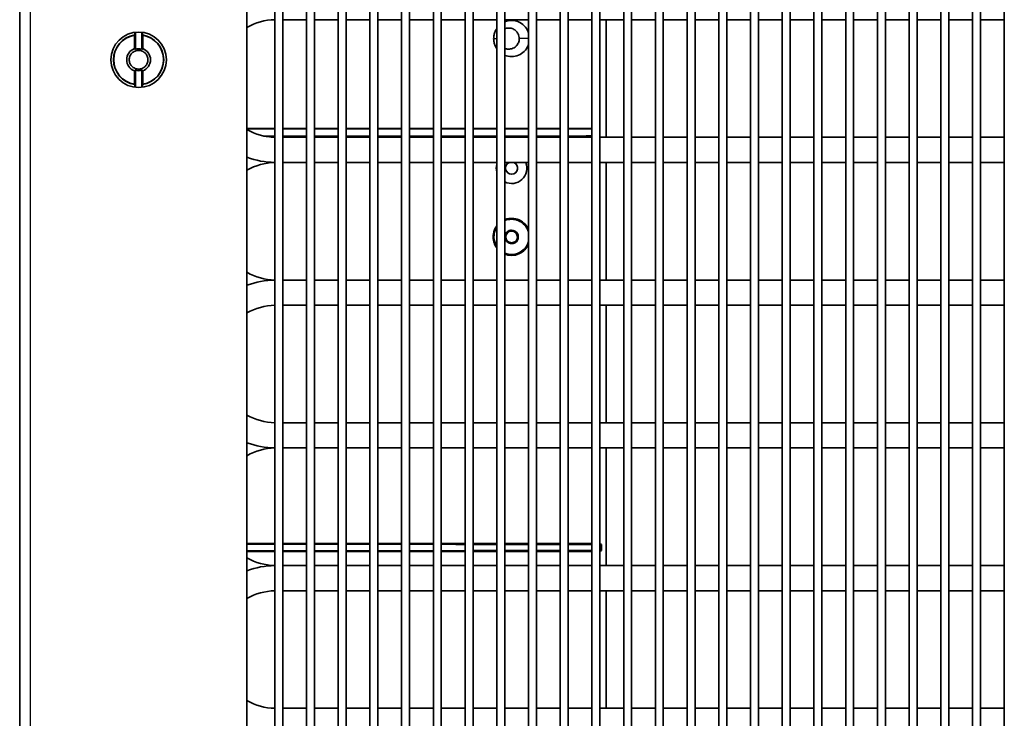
# Model space of a CAD drawing. Header units: millimetres. Extents: x 337 to 2741, y 389 to 1833.
# Tile 19 of 24: x 2352 to 2538, y 1462 to 1594. Entities that reach past the tile are written whole.
import ezdxf

# ---------------------------------------------------------------- set-up
doc = ezdxf.new("R2010")
doc.units = ezdxf.units.MM
doc.header["$LTSCALE"] = 5
doc.layers.add('0_CWD_4', color=7, linetype='Continuous', lineweight=25)
doc.layers.add('0_CWD_Line_035', color=7, linetype='Continuous', lineweight=35)

msp = doc.modelspace()

# ---------------------------------------------------------------- linework, layer by layer
at = {"layer": '0_CWD_4'}
for p, q in [((2353.82, 1811.21), (2353.82, 1363.21)), ((2441.48, 1590.21), (2442.08, 1590.21)), ((2448.08, 1590.21), (2446.32, 1590.21)), ((2441.38, 1552.72), (2441.54, 1552.72)), ((2443.78, 1552.71), (2443.61, 1552.71)), ((2445.98, 1552.71), (2446.15, 1552.71))]:
    msp.add_line(p, q, dxfattribs=at)
at = {"layer": '0_CWD_Line_035'}
for p, q in [((2351.82, 1363.21), (2351.82, 1811.21)), ((2394.82, 1363.21), (2394.82, 1729.21)), ((2400.08, 1729.21), (2400.08, 1414.91)), ((2401.58, 1729.21), (2401.58, 1414.91)), ((2406.08, 1729.21), (2406.08, 1414.91)), ((2407.58, 1729.21), (2407.58, 1414.91)), ((2412.08, 1729.21), (2412.08, 1414.91)), ((2413.58, 1729.21), (2413.58, 1414.91)), ((2418.08, 1729.21), (2418.08, 1414.91)), ((2419.58, 1729.21), (2419.58, 1414.91)), ((2424.08, 1729.21), (2424.08, 1414.91)), ((2425.58, 1729.21), (2425.58, 1414.91)), ((2430.08, 1729.21), (2430.08, 1414.91)), ((2431.58, 1729.21), (2431.58, 1414.91)), ((2436.08, 1729.21), (2436.08, 1414.91)), ((2437.58, 1729.21), (2437.58, 1414.91)), ((2442.08, 1729.21), (2442.08, 1414.91)), ((2443.58, 1729.21), (2443.58, 1414.91)), ((2448.08, 1729.21), (2448.08, 1414.91)), ((2449.58, 1729.21), (2449.58, 1414.91)), ((2454.08, 1729.21), (2454.08, 1414.91)), ((2455.58, 1729.21), (2455.58, 1414.91)), ((2460.08, 1729.21), (2460.08, 1414.91)), ((2461.58, 1729.21), (2461.58, 1414.91)), ((2466.08, 1729.21), (2466.08, 1414.91)), ((2467.58, 1729.21), (2467.58, 1414.91)), ((2472.08, 1729.21), (2472.08, 1414.91)), ((2473.58, 1729.21), (2473.58, 1414.91)), ((2478.08, 1729.21), (2478.08, 1414.91)), ((2479.58, 1729.21), (2479.58, 1414.91)), ((2484.08, 1729.21), (2484.08, 1414.91)), ((2485.58, 1729.21), (2485.58, 1414.91)), ((2490.08, 1729.21), (2490.08, 1414.91)), ((2491.58, 1729.21), (2491.58, 1414.91)), ((2496.08, 1729.21), (2496.08, 1414.91)), ((2497.58, 1729.21), (2497.58, 1414.91)), ((2502.08, 1729.21), (2502.08, 1414.91)), ((2503.58, 1729.21), (2503.58, 1414.91)), ((2508.08, 1729.21), (2508.08, 1414.91)), ((2509.58, 1729.21), (2509.58, 1414.91)), ((2514.08, 1729.21), (2514.08, 1414.91)), ((2515.58, 1729.21), (2515.58, 1414.91)), ((2520.08, 1729.21), (2520.08, 1414.91)), ((2521.58, 1729.21), (2521.58, 1414.91)), ((2526.08, 1729.21), (2526.08, 1414.91)), ((2527.58, 1729.21), (2527.58, 1414.91)), ((2532.08, 1729.21), (2532.08, 1414.91)), ((2533.58, 1729.21), (2533.58, 1414.91)), ((2538.08, 1729.21), (2538.08, 1414.91)), ((2406.08, 1593.79), (2401.58, 1593.79)), ((2412.08, 1593.79), (2407.58, 1593.79)), ((2418.08, 1593.79), (2413.58, 1593.79)), ((2424.08, 1593.79), (2419.58, 1593.79)), ((2430.08, 1593.79), (2425.58, 1593.79)), ((2436.08, 1593.79), (2431.58, 1593.79)), ((2442.08, 1593.79), (2437.58, 1593.79)), ((2448.08, 1593.79), (2443.58, 1593.79)), ((2454.08, 1593.79), (2449.58, 1593.79)), ((2460.08, 1593.79), (2455.58, 1593.79)), ((2466.08, 1593.79), (2461.58, 1593.79)), ((2462.74, 1571.55), (2462.74, 1593.79)), ((2472.08, 1593.79), (2467.58, 1593.79)), ((2478.08, 1593.79), (2473.58, 1593.79)), ((2484.08, 1593.79), (2479.58, 1593.79)), ((2490.08, 1593.79), (2485.58, 1593.79)), ((2496.08, 1593.79), (2491.58, 1593.79)), ((2502.08, 1593.79), (2497.58, 1593.79)), ((2508.08, 1593.79), (2503.58, 1593.79)), ((2514.08, 1593.79), (2509.58, 1593.79)), ((2520.08, 1593.79), (2515.58, 1593.79)), ((2526.08, 1593.79), (2521.58, 1593.79)), ((2532.08, 1593.79), (2527.58, 1593.79)), ((2538.08, 1593.79), (2533.58, 1593.79)), ((2373.52, 1590.85), (2373.52, 1588.32)), ((2373.58, 1591.41), (2373.58, 1590.91)), ((2373.7, 1588.19), (2373.7, 1591.43)), ((2374.94, 1591.43), (2374.94, 1588.19)), ((2375.06, 1590.91), (2375.06, 1591.41)), ((2375.12, 1588.32), (2375.12, 1590.85)), ((2373.52, 1584.11), (2373.52, 1581.58)), ((2373.7, 1581), (2373.7, 1584.24)), ((2374.94, 1584.24), (2374.94, 1581)), ((2375.12, 1581.58), (2375.12, 1584.11)), ((2373.58, 1581.52), (2373.58, 1581.02)), ((2375.06, 1581.02), (2375.06, 1581.52)), ((2406.08, 1571.55), (2401.58, 1571.55)), ((2412.08, 1571.55), (2407.58, 1571.55)), ((2418.08, 1571.55), (2413.58, 1571.55)), ((2424.08, 1571.55), (2419.58, 1571.55)), ((2430.08, 1571.55), (2425.58, 1571.55)), ((2436.08, 1571.55), (2431.58, 1571.55)), ((2442.08, 1571.55), (2437.58, 1571.55)), ((2448.08, 1571.55), (2443.58, 1571.55)), ((2454.08, 1571.55), (2449.58, 1571.55)), ((2460.08, 1571.55), (2455.58, 1571.55)), ((2466.08, 1571.55), (2461.58, 1571.55)), ((2472.08, 1571.55), (2467.58, 1571.55)), ((2478.08, 1571.55), (2473.58, 1571.55)), ((2484.08, 1571.55), (2479.58, 1571.55)), ((2490.08, 1571.55), (2485.58, 1571.55)), ((2496.08, 1571.55), (2491.58, 1571.55)), ((2502.08, 1571.55), (2497.58, 1571.55)), ((2508.08, 1571.55), (2503.58, 1571.55)), ((2514.08, 1571.55), (2509.58, 1571.55)), ((2520.08, 1571.55), (2515.58, 1571.55)), ((2526.08, 1571.55), (2521.58, 1571.55)), ((2532.08, 1571.55), (2527.58, 1571.55)), ((2538.08, 1571.55), (2533.58, 1571.55)), ((2406.08, 1566.79), (2401.58, 1566.79)), ((2412.08, 1566.79), (2407.58, 1566.79)), ((2418.08, 1566.79), (2413.58, 1566.79)), ((2424.08, 1566.79), (2419.58, 1566.79)), ((2430.08, 1566.79), (2425.58, 1566.79)), ((2436.08, 1566.79), (2431.58, 1566.79)), ((2442.08, 1566.79), (2437.58, 1566.79)), ((2448.08, 1566.79), (2443.58, 1566.79)), ((2454.08, 1566.79), (2449.58, 1566.79)), ((2460.08, 1566.79), (2455.58, 1566.79)), ((2466.08, 1566.79), (2461.58, 1566.79)), ((2462.74, 1544.55), (2462.74, 1566.79)), ((2472.08, 1566.79), (2467.58, 1566.79)), ((2478.08, 1566.79), (2473.58, 1566.79)), ((2484.08, 1566.79), (2479.58, 1566.79)), ((2490.08, 1566.79), (2485.58, 1566.79)), ((2496.08, 1566.79), (2491.58, 1566.79)), ((2502.08, 1566.79), (2497.58, 1566.79)), ((2508.08, 1566.79), (2503.58, 1566.79)), ((2514.08, 1566.79), (2509.58, 1566.79)), ((2520.08, 1566.79), (2515.58, 1566.79)), ((2526.08, 1566.79), (2521.58, 1566.79)), ((2532.08, 1566.79), (2527.58, 1566.79)), ((2538.08, 1566.79), (2533.58, 1566.79)), ((2406.08, 1544.55), (2401.58, 1544.55)), ((2412.08, 1544.55), (2407.58, 1544.55)), ((2418.08, 1544.55), (2413.58, 1544.55)), ((2424.08, 1544.55), (2419.58, 1544.55)), ((2430.08, 1544.55), (2425.58, 1544.55)), ((2436.08, 1544.55), (2431.58, 1544.55)), ((2442.08, 1544.55), (2437.58, 1544.55)), ((2448.08, 1544.55), (2443.58, 1544.55)), ((2454.08, 1544.55), (2449.58, 1544.55)), ((2460.08, 1544.55), (2455.58, 1544.55)), ((2466.08, 1544.55), (2461.58, 1544.55)), ((2472.08, 1544.55), (2467.58, 1544.55)), ((2478.08, 1544.55), (2473.58, 1544.55)), ((2484.08, 1544.55), (2479.58, 1544.55)), ((2490.08, 1544.55), (2485.58, 1544.55)), ((2496.08, 1544.55), (2491.58, 1544.55)), ((2502.08, 1544.55), (2497.58, 1544.55)), ((2508.08, 1544.55), (2503.58, 1544.55)), ((2514.08, 1544.55), (2509.58, 1544.55)), ((2520.08, 1544.55), (2515.58, 1544.55)), ((2526.08, 1544.55), (2521.58, 1544.55)), ((2532.08, 1544.55), (2527.58, 1544.55)), ((2538.08, 1544.55), (2533.58, 1544.55)), ((2406.08, 1539.79), (2401.58, 1539.79)), ((2412.08, 1539.79), (2407.58, 1539.79)), ((2418.08, 1539.79), (2413.58, 1539.79)), ((2424.08, 1539.79), (2419.58, 1539.79)), ((2430.08, 1539.79), (2425.58, 1539.79)), ((2436.08, 1539.79), (2431.58, 1539.79)), ((2442.08, 1539.79), (2437.58, 1539.79)), ((2448.08, 1539.79), (2443.58, 1539.79)), ((2454.08, 1539.79), (2449.58, 1539.79)), ((2460.08, 1539.79), (2455.58, 1539.79)), ((2466.08, 1539.79), (2461.58, 1539.79)), ((2462.74, 1517.55), (2462.74, 1539.79)), ((2472.08, 1539.79), (2467.58, 1539.79)), ((2478.08, 1539.79), (2473.58, 1539.79)), ((2484.08, 1539.79), (2479.58, 1539.79)), ((2490.08, 1539.79), (2485.58, 1539.79)), ((2496.08, 1539.79), (2491.58, 1539.79)), ((2502.08, 1539.79), (2497.58, 1539.79)), ((2508.08, 1539.79), (2503.58, 1539.79)), ((2514.08, 1539.79), (2509.58, 1539.79)), ((2520.08, 1539.79), (2515.58, 1539.79)), ((2526.08, 1539.79), (2521.58, 1539.79)), ((2532.08, 1539.79), (2527.58, 1539.79)), ((2538.08, 1539.79), (2533.58, 1539.79)), ((2406.08, 1517.55), (2401.58, 1517.55)), ((2412.08, 1517.55), (2407.58, 1517.55)), ((2418.08, 1517.55), (2413.58, 1517.55)), ((2424.08, 1517.55), (2419.58, 1517.55)), ((2430.08, 1517.55), (2425.58, 1517.55)), ((2436.08, 1517.55), (2431.58, 1517.55)), ((2442.08, 1517.55), (2437.58, 1517.55)), ((2448.08, 1517.55), (2443.58, 1517.55)), ((2454.08, 1517.55), (2449.58, 1517.55)), ((2460.08, 1517.55), (2455.58, 1517.55)), ((2466.08, 1517.55), (2461.58, 1517.55)), ((2472.08, 1517.55), (2467.58, 1517.55)), ((2478.08, 1517.55), (2473.58, 1517.55)), ((2484.08, 1517.55), (2479.58, 1517.55)), ((2490.08, 1517.55), (2485.58, 1517.55)), ((2496.08, 1517.55), (2491.58, 1517.55)), ((2502.08, 1517.55), (2497.58, 1517.55)), ((2508.08, 1517.55), (2503.58, 1517.55)), ((2514.08, 1517.55), (2509.58, 1517.55)), ((2520.08, 1517.55), (2515.58, 1517.55)), ((2526.08, 1517.55), (2521.58, 1517.55)), ((2532.08, 1517.55), (2527.58, 1517.55)), ((2538.08, 1517.55), (2533.58, 1517.55)), ((2406.08, 1512.79), (2401.58, 1512.79)), ((2412.08, 1512.79), (2407.58, 1512.79)), ((2418.08, 1512.79), (2413.58, 1512.79)), ((2424.08, 1512.79), (2419.58, 1512.79)), ((2430.08, 1512.79), (2425.58, 1512.79)), ((2436.08, 1512.79), (2431.58, 1512.79)), ((2442.08, 1512.79), (2437.58, 1512.79)), ((2448.08, 1512.79), (2443.58, 1512.79)), ((2454.08, 1512.79), (2449.58, 1512.79)), ((2460.08, 1512.79), (2455.58, 1512.79)), ((2466.08, 1512.79), (2461.58, 1512.79)), ((2462.74, 1490.55), (2462.74, 1512.79)), ((2472.08, 1512.79), (2467.58, 1512.79)), ((2478.08, 1512.79), (2473.58, 1512.79)), ((2484.08, 1512.79), (2479.58, 1512.79)), ((2490.08, 1512.79), (2485.58, 1512.79)), ((2496.08, 1512.79), (2491.58, 1512.79)), ((2502.08, 1512.79), (2497.58, 1512.79)), ((2508.08, 1512.79), (2503.58, 1512.79)), ((2514.08, 1512.79), (2509.58, 1512.79)), ((2520.08, 1512.79), (2515.58, 1512.79)), ((2526.08, 1512.79), (2521.58, 1512.79)), ((2532.08, 1512.79), (2527.58, 1512.79)), ((2538.08, 1512.79), (2533.58, 1512.79)), ((2461.86, 1494.52), (2461.86, 1493.41)), ((2406.08, 1490.55), (2401.58, 1490.55)), ((2412.08, 1490.55), (2407.58, 1490.55)), ((2418.08, 1490.55), (2413.58, 1490.55)), ((2424.08, 1490.55), (2419.58, 1490.55)), ((2430.08, 1490.55), (2425.58, 1490.55)), ((2436.08, 1490.55), (2431.58, 1490.55)), ((2442.08, 1490.55), (2437.58, 1490.55)), ((2448.08, 1490.55), (2443.58, 1490.55)), ((2454.08, 1490.55), (2449.58, 1490.55)), ((2460.08, 1490.55), (2455.58, 1490.55)), ((2466.08, 1490.55), (2461.58, 1490.55)), ((2472.08, 1490.55), (2467.58, 1490.55)), ((2478.08, 1490.55), (2473.58, 1490.55)), ((2484.08, 1490.55), (2479.58, 1490.55)), ((2490.08, 1490.55), (2485.58, 1490.55)), ((2496.08, 1490.55), (2491.58, 1490.55)), ((2502.08, 1490.55), (2497.58, 1490.55)), ((2508.08, 1490.55), (2503.58, 1490.55)), ((2514.08, 1490.55), (2509.58, 1490.55)), ((2520.08, 1490.55), (2515.58, 1490.55)), ((2526.08, 1490.55), (2521.58, 1490.55)), ((2532.08, 1490.55), (2527.58, 1490.55)), ((2538.08, 1490.55), (2533.58, 1490.55)), ((2406.08, 1485.79), (2401.58, 1485.79)), ((2412.08, 1485.79), (2407.58, 1485.79)), ((2418.08, 1485.79), (2413.58, 1485.79)), ((2424.08, 1485.79), (2419.58, 1485.79)), ((2430.08, 1485.79), (2425.58, 1485.79)), ((2436.08, 1485.79), (2431.58, 1485.79)), ((2442.08, 1485.79), (2437.58, 1485.79)), ((2448.08, 1485.79), (2443.58, 1485.79)), ((2454.08, 1485.79), (2449.58, 1485.79)), ((2460.08, 1485.79), (2455.58, 1485.79)), ((2466.08, 1485.79), (2461.58, 1485.79)), ((2462.74, 1463.55), (2462.74, 1485.79)), ((2472.08, 1485.79), (2467.58, 1485.79)), ((2478.08, 1485.79), (2473.58, 1485.79)), ((2484.08, 1485.79), (2479.58, 1485.79)), ((2490.08, 1485.79), (2485.58, 1485.79)), ((2496.08, 1485.79), (2491.58, 1485.79)), ((2502.08, 1485.79), (2497.58, 1485.79)), ((2508.08, 1485.79), (2503.58, 1485.79)), ((2514.08, 1485.79), (2509.58, 1485.79)), ((2520.08, 1485.79), (2515.58, 1485.79)), ((2526.08, 1485.79), (2521.58, 1485.79)), ((2532.08, 1485.79), (2527.58, 1485.79)), ((2538.08, 1485.79), (2533.58, 1485.79)), ((2406.08, 1463.55), (2401.58, 1463.55)), ((2412.08, 1463.55), (2407.58, 1463.55)), ((2418.08, 1463.55), (2413.58, 1463.55)), ((2424.08, 1463.55), (2419.58, 1463.55)), ((2430.08, 1463.55), (2425.58, 1463.55)), ((2436.08, 1463.55), (2431.58, 1463.55)), ((2442.08, 1463.55), (2437.58, 1463.55)), ((2448.08, 1463.55), (2443.58, 1463.55)), ((2454.08, 1463.55), (2449.58, 1463.55)), ((2460.08, 1463.55), (2455.58, 1463.55)), ((2466.08, 1463.55), (2461.58, 1463.55)), ((2472.08, 1463.55), (2467.58, 1463.55)), ((2478.08, 1463.55), (2473.58, 1463.55)), ((2484.08, 1463.55), (2479.58, 1463.55)), ((2490.08, 1463.55), (2485.58, 1463.55)), ((2496.08, 1463.55), (2491.58, 1463.55)), ((2502.08, 1463.55), (2497.58, 1463.55)), ((2508.08, 1463.55), (2503.58, 1463.55)), ((2514.08, 1463.55), (2509.58, 1463.55)), ((2520.08, 1463.55), (2515.58, 1463.55)), ((2526.08, 1463.55), (2521.58, 1463.55)), ((2532.08, 1463.55), (2527.58, 1463.55)), ((2538.08, 1463.55), (2533.58, 1463.55))]:
    msp.add_line(p, q, dxfattribs=at)
msp.add_circle((2374.32, 1586.21), 5.25, dxfattribs=at)
for centre, radius, start, end in [((2400.33, 1582.67), 11.12, 91.2882, 119.7261), ((2374.32, 1586.21), 4.75, 98.9493, 261.0507), ((2374.32, 1586.21), 4.71, 99.7868, 260.2132), ((2374.32, 1586.21), 4.75, 278.9493, 81.0507), ((2374.32, 1586.21), 4.71, 279.7868, 80.2132), ((2374.32, 1586.21), 2.25, 110.8275, 249.1725), ((2374.32, 1586.21), 2.07, 72.6379, 107.3621), ((2374.32, 1586.21), 2.25, 290.8275, 69.1725), ((2374.32, 1586.21), 2.07, 252.6379, 287.3621), ((2400.33, 1582.67), 11.12, 240.2739, 268.7118), ((2400.33, 1582.67), 15.88, 249.6825, 269.098), ((2400.33, 1555.67), 11.12, 91.2882, 119.7261), ((2444.88, 1565.71), 2.9, 243.4108, 21.7588), ((2444.88, 1565.71), 1.15, 110.803, 69.197), ((2444.88, 1565.71), 2.9, 164.7597, 195.2403), ((2400.33, 1555.67), 11.12, 240.2739, 268.7118), ((2400.33, 1528.67), 15.88, 90.902, 110.3175), ((2400.33, 1528.67), 11.12, 91.2882, 119.7261), ((2400.33, 1528.67), 11.12, 240.2739, 268.7118), ((2400.33, 1528.67), 15.88, 249.6825, 269.098), ((2400.33, 1501.67), 11.12, 91.2882, 119.7261), ((2400.33, 1501.67), 11.12, 240.2739, 268.7118), ((2400.33, 1474.67), 15.88, 90.902, 110.3175), ((2400.33, 1474.67), 11.12, 91.2882, 119.7261), ((2400.33, 1474.67), 11.12, 240.2739, 268.7118)]:
    msp.add_arc(centre, radius, start, end, dxfattribs=at)
for centre, major_axis, start_param, end_param in [((2527.04, 25131.35), (18036.35, -21581.93), 5.411252, 5.411264), ((2527.04, -22143.43), (18036.36, 21581.94), 0.871921, 0.871933)]:
    msp.add_ellipse(centre, major_axis=major_axis, ratio=0.706252, start_param=start_param, end_param=end_param, dxfattribs=at)
for points, knots in [([(2448.08, 1591.33), (2448.06, 1591.41), (2448.02, 1591.5), (2447.82, 1591.97), (2447.57, 1592.33), (2446.96, 1592.96), (2446.57, 1593.21), (2445.75, 1593.54), (2445.31, 1593.63), (2444.44, 1593.63), (2444, 1593.54), (2443.59, 1593.37), (2443.59, 1593.37), (2443.58, 1593.37)], [0.1139644, 0.1139644, 0.1139644, 0.1139644, 0.1410788, 0.1410788, 0.2703481, 0.2703481, 0.4092559, 0.4092559, 0.546665, 0.546665, 0.6840731, 0.6840731, 0.6847372, 0.6847372, 0.6847372, 0.6847372]), ([(2442.08, 1592.15), (2441.96, 1591.97), (2441.85, 1591.77), (2441.67, 1591.35), (2441.6, 1591.13), (2441.51, 1590.68), (2441.48, 1590.45), (2441.48, 1590.21)], [0.8719303, 0.8719303, 0.8719303, 0.8719303, 0.9330595, 0.9330595, 0.9950861, 0.9950861, 1.0574638, 1.0574638, 1.0574638, 1.0574638]), ([(2443.58, 1592.07), (2443.63, 1592.09), (2443.68, 1592.11), (2443.86, 1592.16), (2443.99, 1592.19), (2444.43, 1592.23), (2444.72, 1592.19), (2445.21, 1592.02), (2445.42, 1591.9), (2445.87, 1591.52), (2446.01, 1591.29), (2446.17, 1591), (2446.23, 1590.84), (2446.3, 1590.53), (2446.32, 1590.37), (2446.32, 1590.21)], [0.0857214, 0.0857214, 0.0857214, 0.0857214, 0.102583, 0.102583, 0.1475855, 0.1475855, 0.2518777, 0.2518777, 0.3443051, 0.3443051, 0.4677899, 0.4677899, 0.5851556, 0.5851556, 0.697479, 0.697479, 0.697479, 0.697479]), ([(2441.48, 1590.21), (2441.48, 1589.98), (2441.51, 1589.75), (2441.6, 1589.29), (2441.67, 1589.07), (2441.85, 1588.66), (2441.96, 1588.46), (2442.08, 1588.28)], [0.000001, 0.000001, 0.000001, 0.000001, 0.0698861, 0.0698861, 0.139421, 0.139421, 0.2070637, 0.2070637, 0.2070637, 0.2070637]), ([(2443.58, 1587.06), (2443.59, 1587.06), (2443.59, 1587.05), (2444, 1586.89), (2444.44, 1586.8), (2445.32, 1586.8), (2445.76, 1586.89), (2446.58, 1587.22), (2446.96, 1587.47), (2447.58, 1588.1), (2447.82, 1588.46), (2448.02, 1588.93), (2448.06, 1589.01), (2448.08, 1589.1)], [0.4158358, 0.4158358, 0.4158358, 0.4158358, 0.4167815, 0.4167815, 0.5700829, 0.5700829, 0.7232964, 0.7232964, 0.8777502, 0.8777502, 1.0216201, 1.0216201, 1.0516526, 1.0516526, 1.0516526, 1.0516526]), ([(2445.71, 1588.78), (2445.72, 1588.78), (2445.73, 1588.79), (2445.74, 1588.8), (2445.74, 1588.81), (2445.76, 1588.83), (2445.77, 1588.84), (2445.81, 1588.87), (2445.83, 1588.9), (2445.89, 1588.98), (2445.93, 1589.03), (2446.05, 1589.2), (2446.11, 1589.31), (2446.22, 1589.56), (2446.26, 1589.69), (2446.31, 1589.95), (2446.32, 1590.08), (2446.32, 1590.21)], [0.0000055, 0.0000055, 0.0000055, 0.0000055, 0.0020149, 0.0020149, 0.0037952, 0.0037952, 0.007418, 0.007418, 0.0146202, 0.0146202, 0.0289912, 0.0289912, 0.0575608, 0.0575608, 0.0851178, 0.0851178, 0.1125499, 0.1125499, 0.1125499, 0.1125499]), ([(2372.54, 1586.21), (2372.54, 1586.44), (2372.59, 1586.67), (2372.76, 1587.1), (2372.89, 1587.29), (2373.2, 1587.61), (2373.41, 1587.75), (2373.86, 1587.94), (2374.1, 1587.98), (2374.54, 1587.98), (2374.78, 1587.93), (2375.23, 1587.74), (2375.43, 1587.6), (2375.74, 1587.28), (2375.86, 1587.09), (2376.03, 1586.66), (2376.08, 1586.43), (2376.08, 1586.21), (2376.08, 1585.99), (2376.03, 1585.76), (2375.86, 1585.34), (2375.74, 1585.15), (2375.43, 1584.83), (2375.23, 1584.68), (2374.78, 1584.49), (2374.54, 1584.45), (2374.1, 1584.44), (2373.86, 1584.49), (2373.41, 1584.67), (2373.2, 1584.82), (2372.89, 1585.14), (2372.76, 1585.33), (2372.59, 1585.76), (2372.54, 1585.99), (2372.54, 1586.21)], [-0.568643, -0.568643, -0.568643, -0.568643, -0.502024, -0.502024, -0.435404, -0.435404, -0.359113, -0.359113, -0.282821, -0.282821, -0.207157, -0.207157, -0.131494, -0.131494, -0.065747, -0.065747, 0, 0, 0, 0.065747, 0.065747, 0.131494, 0.131494, 0.207157, 0.207157, 0.282821, 0.282821, 0.359113, 0.359113, 0.435404, 0.435404, 0.502024, 0.502024, 0.568643, 0.568643, 0.568643, 0.568643]), ([(2445.71, 1588.78), (2445.6, 1588.67), (2445.47, 1588.57), (2445.2, 1588.41), (2445.06, 1588.35), (2444.63, 1588.22), (2444.34, 1588.19), (2443.95, 1588.25), (2443.84, 1588.27), (2443.69, 1588.32), (2443.64, 1588.33), (2443.58, 1588.35)], [-0.1551599, -0.1551599, -0.1551599, -0.1551599, -0.1323191, -0.1323191, -0.1090967, -0.1090967, -0.065601, -0.065601, -0.049339, -0.049339, -0.0410974, -0.0410974, -0.0410974, -0.0410974]), ([(2401.58, 1573.21), (2403.07, 1573.21), (2404.56, 1573.21), (2406.06, 1573.21), (2406.07, 1573.21), (2406.08, 1573.21)], [149.2926353, 149.2926353, 149.2926353, 149.2926353, 149.7489755, 149.7489755, 149.7525538, 149.7525538, 149.7525538, 149.7525538]), ([(2437.58, 1573.21), (2438.4, 1573.21), (2439.23, 1573.21), (2440.73, 1573.21), (2441.41, 1573.21), (2442.08, 1573.21)], [152.9090135, 152.9090135, 152.9090135, 152.9090135, 153.1521203, 153.1521203, 153.3528832, 153.3528832, 153.3528832, 153.3528832]), ([(2406.08, 1571.71), (2406.07, 1571.71), (2406.06, 1571.71), (2404.56, 1571.71), (2403.07, 1571.71), (2401.58, 1571.71)], [-40.8418399, -40.8418399, -40.8418399, -40.8418399, -40.8382616, -40.8382616, -40.3819215, -40.3819215, -40.3819215, -40.3819215]), ([(2442.08, 1571.72), (2441.41, 1571.72), (2440.73, 1571.72), (2439.23, 1571.72), (2438.4, 1571.72), (2437.58, 1571.72)], [-44.4421694, -44.4421694, -44.4421694, -44.4421694, -44.2414064, -44.2414064, -43.9982997, -43.9982997, -43.9982997, -43.9982997]), ([(2448.08, 1554.12), (2448.02, 1554.26), (2447.95, 1554.41), (2447.73, 1554.76), (2447.59, 1554.94), (2447.15, 1555.4), (2446.77, 1555.7), (2445.85, 1556.11), (2445.39, 1556.21), (2444.63, 1556.22), (2444.15, 1556.19), (2443.58, 1555.97)], [0.1258362, 0.1258362, 0.1258362, 0.1258362, 0.1527437, 0.1527437, 0.1847362, 0.1847362, 0.2425237, 0.2425237, 0.2938676, 0.2938676, 0.3251914, 0.3251914, 0.3251914, 0.3251914]), ([(2448.08, 1553.56), (2448.05, 1553.7), (2448, 1553.85), (2447.72, 1554.52), (2447.42, 1554.87), (2446.92, 1555.36), (2446.56, 1555.62), (2445.77, 1555.94), (2445.34, 1556.04), (2444.5, 1556.04), (2444.06, 1555.99), (2443.59, 1555.78), (2443.58, 1555.78), (2443.58, 1555.78)], [0.01004921, 0.01004921, 0.01004921, 0.01004921, 0.01284223, 0.01284223, 0.02220607, 0.02220607, 0.03479175, 0.03479175, 0.04476828, 0.04476828, 0.05187117, 0.05187117, 0.05187386, 0.05187386, 0.05187386, 0.05187386]), ([(2442.08, 1554.82), (2441.9, 1554.58), (2441.75, 1554.31), (2441.43, 1553.51), (2441.38, 1553.05), (2441.38, 1552.72)], [0.35760172, 0.35760172, 0.35760172, 0.35760172, 0.37294702, 0.37294702, 0.40031248, 0.40031248, 0.40031248, 0.40031248]), ([(2442.08, 1554.54), (2441.97, 1554.36), (2441.86, 1554.17), (2441.58, 1553.48), (2441.54, 1553.04), (2441.54, 1552.72)], [0.06094821, 0.06094821, 0.06094821, 0.06094821, 0.06393923, 0.06393923, 0.07113965, 0.07113965, 0.07113965, 0.07113965]), ([(2443.61, 1552.71), (2443.61, 1552.8), (2443.62, 1552.89), (2443.65, 1553.05), (2443.68, 1553.14), (2443.77, 1553.34), (2443.86, 1553.49), (2444.08, 1553.7), (2444.21, 1553.81), (2444.56, 1553.95), (2444.72, 1553.98), (2445.1, 1553.98), (2445.27, 1553.93), (2445.55, 1553.81), (2445.69, 1553.71), (2445.93, 1553.46), (2446.01, 1553.3), (2446.09, 1553.13), (2446.11, 1553.05), (2446.15, 1552.88), (2446.15, 1552.8), (2446.15, 1552.71)], [0.000001, 0.000001, 0.000001, 0.000001, 0.0259693, 0.0259693, 0.0518465, 0.0518465, 0.0922169, 0.0922169, 0.115989, 0.115989, 0.134564, 0.134564, 0.1589725, 0.1589725, 0.2051854, 0.2051854, 0.2836273, 0.2836273, 0.34766, 0.34766, 0.4120893, 0.4120893, 0.4120893, 0.4120893]), ([(2443.78, 1552.71), (2443.78, 1552.87), (2443.81, 1553), (2443.91, 1553.25), (2443.98, 1553.37), (2444.18, 1553.57), (2444.3, 1553.66), (2444.58, 1553.78), (2444.73, 1553.81), (2445.06, 1553.81), (2445.21, 1553.77), (2445.47, 1553.66), (2445.59, 1553.56), (2445.78, 1553.36), (2445.85, 1553.24), (2445.95, 1552.99), (2445.98, 1552.85), (2445.98, 1552.71)], [0.000001, 0.000001, 0.000001, 0.000001, 0.0460632, 0.0460632, 0.0954057, 0.0954057, 0.1371739, 0.1371739, 0.174902, 0.174902, 0.2207245, 0.2207245, 0.2926472, 0.2926472, 0.3934403, 0.3934403, 0.5041387, 0.5041387, 0.5041387, 0.5041387]), ([(2441.38, 1552.72), (2441.38, 1552.56), (2441.38, 1552.2), (2441.58, 1551.53), (2441.69, 1551.21), (2441.97, 1550.77), (2442.02, 1550.69), (2442.08, 1550.61)], [0.000001, 0.000001, 0.000001, 0.000001, 0.04572929, 0.04572929, 0.06722983, 0.06722983, 0.07238629, 0.07238629, 0.07238629, 0.07238629]), ([(2441.54, 1552.72), (2441.54, 1552.52), (2441.55, 1552.09), (2441.84, 1551.29), (2441.97, 1551.07), (2442.08, 1550.89)], [0.00000204, 0.00000204, 0.00000204, 0.00000204, 0.0575297, 0.0575297, 0.08873765, 0.08873765, 0.08873765, 0.08873765]), ([(2443.58, 1549.64), (2443.88, 1549.52), (2444.2, 1549.43), (2444.65, 1549.39), (2444.76, 1549.38), (2445.3, 1549.38), (2445.73, 1549.47), (2446.62, 1549.83), (2446.98, 1550.12), (2447.53, 1550.67), (2447.77, 1551.03), (2448, 1551.57), (2448.05, 1551.72), (2448.08, 1551.86)], [0.2221454, 0.2221454, 0.2221454, 0.2221454, 0.2870263, 0.2870263, 0.3074656, 0.3074656, 0.3897172, 0.3897172, 0.4913022, 0.4913022, 0.6195475, 0.6195475, 0.6641547, 0.6641547, 0.6641547, 0.6641547]), ([(2446.15, 1552.71), (2446.15, 1552.63), (2446.15, 1552.54), (2446.11, 1552.38), (2446.09, 1552.29), (2445.97, 1552.02), (2445.85, 1551.88), (2445.66, 1551.69), (2445.52, 1551.6), (2445.27, 1551.5), (2445.1, 1551.44), (2444.75, 1551.44), (2444.58, 1551.46), (2444.3, 1551.58), (2444.14, 1551.66), (2443.86, 1551.94), (2443.77, 1552.08), (2443.63, 1552.41), (2443.61, 1552.59), (2443.61, 1552.71)], [0.0000003, 0.0000003, 0.0000003, 0.0000003, 0.0256959, 0.0256959, 0.0511917, 0.0511917, 0.1156907, 0.1156907, 0.2127875, 0.2127875, 0.2740419, 0.2740419, 0.3104179, 0.3104179, 0.3301316, 0.3301316, 0.3462945, 0.3462945, 0.3674937, 0.3674937, 0.3674937, 0.3674937]), ([(2445.98, 1552.71), (2445.98, 1552.55), (2445.94, 1552.42), (2445.84, 1552.15), (2445.75, 1552.03), (2445.56, 1551.84), (2445.44, 1551.76), (2445.23, 1551.67), (2445.08, 1551.61), (2444.76, 1551.61), (2444.61, 1551.63), (2444.32, 1551.75), (2444.2, 1551.83), (2443.97, 1552.07), (2443.9, 1552.2), (2443.79, 1552.47), (2443.78, 1552.61), (2443.78, 1552.71)], [0.0000001, 0.0000001, 0.0000001, 0.0000001, 0.0480724, 0.0480724, 0.1205421, 0.1205421, 0.2193866, 0.2193866, 0.2870608, 0.2870608, 0.3272146, 0.3272146, 0.3568767, 0.3568767, 0.3855935, 0.3855935, 0.4220057, 0.4220057, 0.4220057, 0.4220057]), ([(2443.58, 1549.46), (2443.96, 1549.31), (2444.39, 1549.22), (2445.37, 1549.21), (2445.84, 1549.32), (2446.76, 1549.71), (2447.14, 1550.02), (2447.68, 1550.58), (2447.92, 1550.92), (2448.08, 1551.31)], [0.09849166, 0.09849166, 0.09849166, 0.09849166, 0.11147434, 0.11147434, 0.12631139, 0.12631139, 0.14640792, 0.14640792, 0.16934328, 0.16934328, 0.16934328, 0.16934328]), ([(2401.58, 1494.71), (2403.07, 1494.71), (2404.56, 1494.71), (2406.06, 1494.71), (2406.07, 1494.71), (2406.08, 1494.71)], [40.3819352, 40.3819352, 40.3819352, 40.3819352, 40.8382807, 40.8382807, 40.8418537, 40.8418537, 40.8418537, 40.8418537]), ([(2412.08, 1494.59), (2412, 1494.59), (2411.91, 1494.59), (2410.4, 1494.6), (2408.99, 1494.6), (2407.58, 1494.6)], [120.6610522, 120.6610522, 120.6610522, 120.6610522, 120.6874652, 120.6874652, 121.1057594, 121.1057594, 121.1057594, 121.1057594]), ([(2436.08, 1494.56), (2436.06, 1494.56), (2436.04, 1494.56), (2434.54, 1494.56), (2433.06, 1494.57), (2431.58, 1494.57)], [118.31495, 118.31495, 118.31495, 118.31495, 118.3211652, 118.3211652, 118.7526752, 118.7526752, 118.7526752, 118.7526752]), ([(2437.58, 1494.71), (2438.4, 1494.71), (2439.23, 1494.71), (2440.73, 1494.71), (2441.41, 1494.71), (2442.08, 1494.71)], [43.9983132, 43.9983132, 43.9983132, 43.9983132, 44.2414236, 44.2414236, 44.4421828, 44.4421828, 44.4421828, 44.4421828]), ([(2406.08, 1493.21), (2406.07, 1493.21), (2406.06, 1493.21), (2404.56, 1493.21), (2403.07, 1493.21), (2401.58, 1493.21)], [-149.7522124, -149.7522124, -149.7522124, -149.7522124, -149.7486841, -149.7486841, -149.292294, -149.292294, -149.292294, -149.292294]), ([(2412.08, 1493.33), (2412, 1493.33), (2411.91, 1493.33), (2410.4, 1493.33), (2408.99, 1493.33), (2407.58, 1493.33)], [-106.5159024, -106.5159024, -106.5159024, -106.5159024, -106.489492, -106.489492, -106.0711952, -106.0711952, -106.0711952, -106.0711952]), ([(2436.08, 1493.36), (2436.06, 1493.36), (2436.04, 1493.36), (2434.54, 1493.36), (2433.06, 1493.36), (2431.58, 1493.36)], [-108.8620045, -108.8620045, -108.8620045, -108.8620045, -108.855791, -108.855791, -108.4242793, -108.4242793, -108.4242793, -108.4242793]), ([(2442.08, 1493.21), (2441.41, 1493.21), (2440.73, 1493.21), (2439.23, 1493.21), (2438.41, 1493.21), (2437.58, 1493.21)], [-153.3525405, -153.3525405, -153.3525405, -153.3525405, -153.151815, -153.151815, -152.908671, -152.908671, -152.908671, -152.908671])]:
    msp.add_open_spline(points, degree=3, knots=knots, dxfattribs=at)
for points, degree in [([(2373.52, 1590.85), (2373.54, 1590.87), (2373.56, 1590.89), (2373.58, 1590.91)], 3), ([(2375.06, 1590.91), (2375.08, 1590.89), (2375.1, 1590.87), (2375.12, 1590.85)], 3), ([(2373.52, 1588.32), (2373.62, 1588.25), (2373.7, 1588.19)], 2), ([(2374.94, 1588.19), (2375.03, 1588.25), (2375.12, 1588.32)], 2), ([(2373.7, 1584.24), (2373.62, 1584.18), (2373.52, 1584.11)], 2), ([(2375.12, 1584.11), (2375.03, 1584.18), (2374.94, 1584.24)], 2), ([(2373.58, 1581.52), (2373.56, 1581.54), (2373.54, 1581.56), (2373.52, 1581.58)], 3), ([(2375.12, 1581.58), (2375.1, 1581.56), (2375.08, 1581.54), (2375.06, 1581.52)], 3), ([(2394.82, 1573.21), (2396.57, 1573.21), (2398.32, 1573.21), (2400.08, 1573.21)], 3), ([(2400.08, 1573.15), (2398.32, 1573.15), (2396.57, 1573.15), (2394.82, 1573.15)], 3), ([(2406.08, 1573.15), (2404.58, 1573.15), (2403.08, 1573.15), (2401.58, 1573.15)], 3), ([(2407.58, 1573.21), (2409.08, 1573.21), (2410.58, 1573.21), (2412.08, 1573.21)], 3), ([(2412.08, 1573.15), (2410.58, 1573.15), (2409.08, 1573.15), (2407.58, 1573.15)], 3), ([(2413.58, 1573.21), (2415.08, 1573.21), (2416.58, 1573.21), (2418.08, 1573.21)], 3), ([(2418.08, 1573.15), (2416.58, 1573.15), (2415.08, 1573.15), (2413.58, 1573.15)], 3), ([(2419.58, 1573.21), (2421.08, 1573.21), (2422.58, 1573.21), (2424.08, 1573.21)], 3), ([(2424.08, 1573.15), (2422.58, 1573.15), (2421.08, 1573.15), (2419.58, 1573.15)], 3), ([(2425.58, 1573.21), (2427.08, 1573.21), (2428.58, 1573.21), (2430.08, 1573.21)], 3), ([(2430.08, 1573.15), (2428.58, 1573.15), (2427.08, 1573.15), (2425.58, 1573.15)], 3), ([(2431.58, 1573.21), (2433.08, 1573.21), (2434.58, 1573.21), (2436.08, 1573.21)], 3), ([(2436.08, 1573.14), (2434.58, 1573.14), (2433.08, 1573.14), (2431.58, 1573.15)], 3), ([(2442.08, 1573.14), (2440.58, 1573.14), (2439.08, 1573.14), (2437.58, 1573.14)], 3), ([(2443.58, 1573.21), (2445.08, 1573.21), (2446.58, 1573.21), (2448.08, 1573.21)], 3), ([(2448.08, 1573.14), (2446.58, 1573.14), (2445.08, 1573.14), (2443.58, 1573.14)], 3), ([(2449.58, 1573.21), (2451.08, 1573.21), (2452.58, 1573.21), (2454.08, 1573.21)], 3), ([(2454.08, 1573.13), (2452.58, 1573.14), (2451.08, 1573.14), (2449.58, 1573.14)], 3), ([(2455.58, 1573.21), (2457.08, 1573.21), (2458.58, 1573.21), (2460.08, 1573.21)], 3), ([(2460.08, 1573.13), (2458.58, 1573.13), (2457.08, 1573.13), (2455.58, 1573.13)], 3), ([(2400.08, 1571.78), (2399.42, 1571.78), (2398.76, 1571.78), (2398.09, 1571.78)], 3), ([(2400.08, 1571.71), (2399.53, 1571.71), (2398.98, 1571.71), (2398.42, 1571.71)], 3), ([(2406.08, 1571.78), (2404.58, 1571.78), (2403.08, 1571.78), (2401.58, 1571.78)], 3), ([(2412.08, 1571.78), (2410.58, 1571.78), (2409.08, 1571.78), (2407.58, 1571.78)], 3), ([(2412.08, 1571.71), (2410.58, 1571.71), (2409.08, 1571.71), (2407.58, 1571.71)], 3), ([(2418.08, 1571.78), (2416.58, 1571.78), (2415.08, 1571.78), (2413.58, 1571.78)], 3), ([(2418.08, 1571.72), (2416.58, 1571.72), (2415.08, 1571.71), (2413.58, 1571.71)], 3), ([(2424.08, 1571.78), (2422.58, 1571.78), (2421.08, 1571.78), (2419.58, 1571.78)], 3), ([(2424.08, 1571.72), (2422.58, 1571.72), (2421.08, 1571.72), (2419.58, 1571.72)], 3), ([(2430.08, 1571.78), (2428.58, 1571.78), (2427.08, 1571.78), (2425.58, 1571.78)], 3), ([(2430.08, 1571.72), (2428.58, 1571.72), (2427.08, 1571.72), (2425.58, 1571.72)], 3), ([(2436.08, 1571.78), (2434.58, 1571.78), (2433.08, 1571.78), (2431.58, 1571.78)], 3), ([(2436.08, 1571.72), (2434.58, 1571.72), (2433.08, 1571.72), (2431.58, 1571.72)], 3), ([(2442.08, 1571.79), (2440.58, 1571.78), (2439.08, 1571.78), (2437.58, 1571.78)], 3), ([(2448.08, 1571.79), (2446.58, 1571.79), (2445.08, 1571.79), (2443.58, 1571.79)], 3), ([(2448.08, 1571.71), (2446.58, 1571.71), (2445.08, 1571.71), (2443.58, 1571.71)], 3), ([(2454.08, 1571.79), (2452.58, 1571.79), (2451.08, 1571.79), (2449.58, 1571.79)], 3), ([(2454.08, 1571.71), (2452.58, 1571.71), (2451.08, 1571.71), (2449.58, 1571.71)], 3), ([(2460.08, 1571.8), (2458.58, 1571.79), (2457.08, 1571.79), (2455.58, 1571.79)], 3), ([(2460.08, 1571.71), (2458.58, 1571.71), (2457.08, 1571.71), (2455.58, 1571.71)], 3), ([(2394.82, 1494.71), (2396.57, 1494.71), (2398.32, 1494.71), (2400.08, 1494.71)], 3), ([(2400.08, 1494.61), (2398.32, 1494.61), (2396.57, 1494.61), (2394.82, 1494.61)], 3), ([(2406.08, 1494.6), (2404.58, 1494.6), (2403.08, 1494.6), (2401.58, 1494.61)], 3), ([(2407.58, 1494.71), (2409.08, 1494.71), (2410.58, 1494.71), (2412.08, 1494.71)], 3), ([(2413.58, 1494.71), (2415.08, 1494.71), (2416.58, 1494.71), (2418.08, 1494.71)], 3), ([(2418.08, 1494.59), (2416.58, 1494.59), (2415.08, 1494.59), (2413.58, 1494.59)], 3), ([(2419.58, 1494.71), (2421.08, 1494.71), (2422.58, 1494.71), (2424.08, 1494.71)], 3), ([(2424.08, 1494.58), (2422.58, 1494.58), (2421.08, 1494.58), (2419.58, 1494.58)], 3), ([(2425.58, 1494.71), (2427.08, 1494.71), (2428.58, 1494.71), (2430.08, 1494.71)], 3), ([(2430.08, 1494.57), (2428.58, 1494.57), (2427.08, 1494.57), (2425.58, 1494.58)], 3), ([(2431.58, 1494.71), (2433.08, 1494.71), (2434.58, 1494.71), (2436.08, 1494.71)], 3), ([(2442.08, 1494.55), (2440.58, 1494.55), (2439.08, 1494.56), (2437.58, 1494.56)], 3), ([(2443.58, 1494.71), (2445.08, 1494.71), (2446.58, 1494.71), (2448.08, 1494.71)], 3), ([(2448.08, 1494.54), (2446.59, 1494.55), (2445.08, 1494.55), (2443.58, 1494.55)], 3), ([(2449.58, 1494.71), (2451.08, 1494.71), (2452.58, 1494.71), (2454.08, 1494.71)], 3), ([(2454.08, 1494.53), (2452.59, 1494.54), (2451.09, 1494.54), (2449.58, 1494.54)], 3), ([(2455.58, 1494.71), (2457.08, 1494.71), (2458.58, 1494.71), (2460.08, 1494.71)], 3), ([(2460.08, 1494.52), (2458.59, 1494.53), (2457.09, 1494.53), (2455.58, 1494.53)], 3), ([(2461.86, 1494.52), (2461.77, 1494.52), (2461.68, 1494.52), (2461.58, 1494.52)], 3), ([(2400.08, 1493.32), (2398.32, 1493.32), (2396.57, 1493.32), (2394.82, 1493.31)], 3), ([(2400.08, 1493.21), (2398.32, 1493.21), (2396.57, 1493.21), (2394.82, 1493.21)], 3), ([(2406.08, 1493.33), (2404.58, 1493.32), (2403.08, 1493.32), (2401.58, 1493.32)], 3), ([(2412.08, 1493.21), (2410.58, 1493.21), (2409.08, 1493.21), (2407.58, 1493.21)], 3), ([(2418.08, 1493.34), (2416.58, 1493.34), (2415.08, 1493.34), (2413.58, 1493.33)], 3), ([(2418.08, 1493.21), (2416.58, 1493.21), (2415.08, 1493.21), (2413.58, 1493.21)], 3), ([(2424.08, 1493.35), (2422.58, 1493.35), (2421.08, 1493.34), (2419.58, 1493.34)], 3), ([(2424.08, 1493.21), (2422.58, 1493.21), (2421.08, 1493.21), (2419.58, 1493.21)], 3), ([(2430.08, 1493.36), (2428.58, 1493.35), (2427.08, 1493.35), (2425.58, 1493.35)], 3), ([(2430.08, 1493.21), (2428.58, 1493.21), (2427.08, 1493.21), (2425.58, 1493.21)], 3), ([(2436.08, 1493.21), (2434.58, 1493.21), (2433.08, 1493.21), (2431.58, 1493.21)], 3), ([(2442.08, 1493.37), (2440.58, 1493.37), (2439.08, 1493.37), (2437.58, 1493.37)], 3), ([(2448.08, 1493.38), (2446.59, 1493.38), (2445.08, 1493.38), (2443.58, 1493.38)], 3), ([(2448.08, 1493.21), (2446.58, 1493.21), (2445.08, 1493.21), (2443.58, 1493.21)], 3), ([(2454.08, 1493.39), (2452.59, 1493.39), (2451.09, 1493.39), (2449.58, 1493.39)], 3), ([(2454.08, 1493.21), (2452.58, 1493.21), (2451.08, 1493.21), (2449.58, 1493.21)], 3), ([(2460.08, 1493.4), (2458.59, 1493.4), (2457.09, 1493.4), (2455.58, 1493.39)], 3), ([(2460.08, 1493.21), (2458.58, 1493.21), (2457.08, 1493.21), (2455.58, 1493.21)], 3), ([(2461.86, 1493.41), (2461.77, 1493.4), (2461.68, 1493.4), (2461.58, 1493.4)], 3)]:
    msp.add_open_spline(points, degree=degree, dxfattribs=at)

doc.saveas('drawing.dxf')
